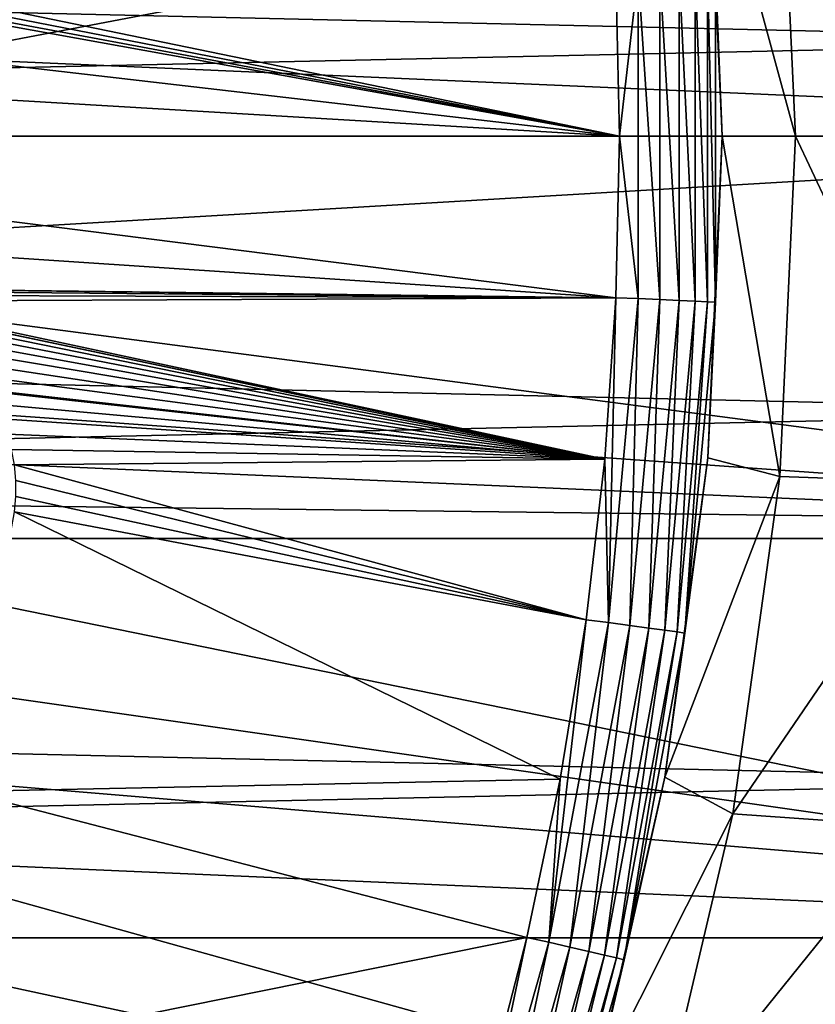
# Model space of a CAD drawing. Header units: metres. Extents: x -22 to 73, y -229 to 22.
# Tile 150 of 256: x 14.2 to 18.07, y -4.23 to 0.57. Entities that reach past the tile are written whole.
import ezdxf

# ---------------------------------------------------------------- set-up
doc = ezdxf.new("R2010")
doc.units = ezdxf.units.M
doc.layers.add('solid_509500_SW0001', color=7, linetype='CONTINUOUS')

msp = doc.modelspace()

# ---------------------------------------------------------------- linework, layer by layer
at = {"layer": 'solid_509500_SW0001'}
for points in [[(20.021786, 2.269483, 0.034086), (-20.101875, 1.391804, 0.034086), (20.14465, 0.464279, 0.034086)], [(-22.5, 0), (-22.414381, 1.961005), (22.5, 0)], [(-22.414381, 1.961005), (22.414381, 1.961005), (22.5, 0)], [(11.684937, 0.592593, 120.188515), (11.699954, 0, 120.188515), (21.631334, 1.892496, 120.013718)], [(11.699954, 0, 120.188515), (21.713963, 0, 120.013718), (21.631334, 1.892496, 120.013718)], [(17.901228, 1.658794, 90), (18.774115, 1.689717, 90), (18.85, 0, 90)], [(17.549976, 1.568595, 110.508728), (17.901228, 1.658794, 90), (17.977919, 0, 90)], [(17.901228, 1.658794, 90), (18.85, 0, 90), (17.977919, 0, 90)], [(17.549976, 1.568595, 110.508728), (17.977919, 0, 90), (17.619938, 0, 110.508728)], [(17.587128, 0.809732, 110.618538), (17.549976, 1.568595, 110.508728), (17.619938, 0, 110.508728)], [(20.14465, 0.464279, 0.034086), (-20.101875, 1.391804, 0.034086), (-20.145683, -0.417051, 0.034086)], [(13.353152, 0.775436, 111), (17.120014, 0, 111), (13.25069, 0.754682, 111)], [(13.353152, 0.775436, 111), (17.10187, 0.787984, 111), (17.120014, 0, 111)], [(17.211285, 0.792428, 110.987862), (17.120014, 0, 111), (17.10187, 0.787984, 111)], [(17.211285, 0.792428, 110.987862), (17.211285, -0.792428, 110.987862), (17.120014, 0, 111)], [(17.315962, 0.797248, 110.951752), (17.315962, -0.797248, 110.951752), (17.211285, 0.792428, 110.987862)], [(17.315962, -0.797248, 110.951752), (17.211285, -0.792428, 110.987862), (17.211285, 0.792428, 110.987862)], [(17.41012, 0.801583, 110.89344), (17.41012, -0.801583, 110.89344), (17.315962, 0.797248, 110.951752)], [(17.41012, -0.801583, 110.89344), (17.315962, -0.797248, 110.951752), (17.315962, 0.797248, 110.951752)], [(17.489134, 0.80522, 110.815804), (17.489134, -0.805221, 110.815804), (17.41012, 0.801583, 110.89344)], [(17.489134, -0.805221, 110.815804), (17.41012, -0.801583, 110.89344), (17.41012, 0.801583, 110.89344)], [(17.549118, 0.807982, 110.722641), (17.549118, -0.807983, 110.722641), (17.489134, 0.80522, 110.815804)], [(17.549118, -0.807983, 110.722641), (17.489134, -0.805221, 110.815804), (17.489134, 0.80522, 110.815804)], [(17.587128, 0.809732, 110.618538), (17.587128, -0.809733, 110.618538), (17.549118, 0.807982, 110.722641)], [(17.587128, -0.809733, 110.618538), (17.549118, -0.807983, 110.722641), (17.549118, 0.807982, 110.722641)], [(17.587128, 0.809732, 110.618538), (17.619938, 0, 110.508728), (17.587128, -0.809733, 110.618538)], [(17.120014, 0, 111), (10.765279, 0.737789, 111), (13.03891, 0.737789, 111)], [(10.837731, 0.371994, 111), (10.765279, 0.737789, 111), (17.120014, 0, 111)], [(13.145566, 0.742041, 111), (17.120014, 0, 111), (13.03891, 0.737789, 111)], [(13.25069, 0.754682, 111), (17.120014, 0, 111), (13.145566, 0.742041, 111)], [(20.14465, 0.464279, 0.034086), (-20.145683, -0.417051, 0.034086), (20.10508, -1.344709, 0.034086)], [(10.837731, 0.371994, 111), (17.120014, 0, 111), (10.862009, 0, 111)], [(22.414381, -1.961005), (-22.5, 0), (22.5, 0)], [(22.414381, -1.961005), (-22.414381, -1.961005), (-22.5, 0)], [(10.862009, 0, 111), (17.10187, -0.787984, 111), (10.837731, -0.371994, 111)], [(10.862009, 0, 111), (17.120014, 0, 111), (17.10187, -0.787984, 111)], [(11.684937, -0.592593, 120.188515), (21.713963, 0, 120.013718), (11.699954, 0, 120.188515)], [(11.684937, -0.592593, 120.188515), (21.631334, -1.892496, 120.013718), (21.713963, 0, 120.013718)], [(17.211285, -0.792428, 110.987862), (17.10187, -0.787984, 111), (17.120014, 0, 111)], [(17.549976, -1.568595, 110.508728), (17.619938, 0, 110.508728), (17.901228, -1.658794, 90)], [(17.587128, -0.809733, 110.618538), (17.619938, 0, 110.508728), (17.549976, -1.568595, 110.508728)], [(17.619938, 0, 110.508728), (17.977919, 0, 90), (17.901228, -1.658794, 90)], [(17.901228, -1.658794, 90), (17.977919, 0, 90), (18.774115, -1.689717, 90)], [(17.977919, 0, 90), (18.85, 0, 90), (18.774115, -1.689717, 90)], [(10.837731, -0.371994, 111), (17.10187, -0.787984, 111), (13.038911, -0.737789, 111)], [(20.10508, -1.344709, 0.034086), (-20.145683, -0.417051, 0.034086), (-20.02705, -2.222552, 0.034086)], [(11.684937, -0.592593, 120.188515), (11.639926, -1.183665, 120.188515), (21.631334, -1.892496, 120.013718)], [(13.145588, -0.742043, 111), (13.038911, -0.737789, 111), (17.10187, -0.787984, 111)], [(13.145588, -0.742043, 111), (17.10187, -0.787984, 111), (13.25073, -0.754688, 111)], [(13.25073, -0.754688, 111), (17.10187, -0.787984, 111), (13.353205, -0.775449, 111)], [(13.353205, -0.775449, 111), (17.10187, -0.787984, 111), (13.451978, -0.803904, 111)], [(13.451978, -0.803904, 111), (17.10187, -0.787984, 111), (17.047476, -1.574299, 111)], [(13.451978, -0.803904, 111), (17.047476, -1.574299, 111), (13.54181, -0.837685, 111)], [(17.065655, -2.37058, 110.987862), (17.047476, -1.574299, 111), (17.10187, -0.787984, 111)], [(17.211285, -0.792428, 110.987862), (17.065655, -2.37058, 110.987862), (17.10187, -0.787984, 111)], [(17.169447, -2.384997, 110.951752), (17.065655, -2.37058, 110.987862), (17.211285, -0.792428, 110.987862)], [(17.315962, -0.797248, 110.951752), (17.169447, -2.384997, 110.951752), (17.211285, -0.792428, 110.987862)], [(17.26281, -2.397966, 110.89344), (17.169447, -2.384997, 110.951752), (17.315962, -0.797248, 110.951752)], [(17.41012, -0.801583, 110.89344), (17.26281, -2.397966, 110.89344), (17.315962, -0.797248, 110.951752)], [(17.341154, -2.408849, 110.815804), (17.26281, -2.397966, 110.89344), (17.41012, -0.801583, 110.89344)], [(17.489134, -0.805221, 110.815804), (17.341154, -2.408849, 110.815804), (17.41012, -0.801583, 110.89344)], [(17.400631, -2.417111, 110.722641), (17.341154, -2.408849, 110.815804), (17.489134, -0.805221, 110.815804)], [(17.549118, -0.807983, 110.722641), (17.400631, -2.417111, 110.722641), (17.489134, -0.805221, 110.815804)], [(17.438318, -2.422346, 110.618538), (17.400631, -2.417111, 110.722641), (17.549118, -0.807983, 110.722641)], [(17.587128, -0.809733, 110.618538), (17.438318, -2.422346, 110.618538), (17.549118, -0.807983, 110.722641)], [(17.587128, -0.809733, 110.618538), (17.549976, -1.568595, 110.508728), (17.438318, -2.422346, 110.618538)], [(13.54615, -0.839523, 111), (13.54181, -0.837685, 111), (17.047476, -1.574299, 111)], [(13.634974, -0.881701, 111), (13.54615, -0.839523, 111), (17.047476, -1.574299, 111)], [(13.634974, -0.881701, 111), (17.047476, -1.574299, 111), (13.717851, -0.929787, 111)], [(13.717851, -0.929787, 111), (17.047476, -1.574299, 111), (13.794326, -0.983112, 111)], [(13.794326, -0.983112, 111), (17.047476, -1.574299, 111), (13.864078, -1.041016, 111)], [(13.864078, -1.041016, 111), (17.047476, -1.574299, 111), (13.926899, -1.102866, 111)], [(13.926899, -1.102866, 111), (17.047476, -1.574299, 111), (13.982678, -1.168072, 111)], [(11.639926, -1.183665, 120.188515), (11.565034, -1.771698, 120.188515), (21.631334, -1.892496, 120.013718)], [(13.982678, -1.168072, 111), (17.047476, -1.574299, 111), (14.031376, -1.236091, 111)], [(14.031376, -1.236091, 111), (17.047476, -1.574299, 111), (14.036001, -1.24326, 111)], [(14.073004, -1.306437, 111), (14.036001, -1.24326, 111), (17.047476, -1.574299, 111)], [(14.107608, -1.37868, 111), (14.073004, -1.306437, 111), (17.047476, -1.574299, 111)], [(20.10508, -1.344709, 0.034086), (-20.02705, -2.222552, 0.034086), (19.903395, -3.142828, 0.034086)], [(14.107608, -1.37868, 111), (17.047476, -1.574299, 111), (14.135249, -1.452437, 111)], [(14.135249, -1.452437, 111), (17.047476, -1.574299, 111), (14.155988, -1.527364, 111)], [(14.155988, -1.527364, 111), (17.047476, -1.574299, 111), (14.169875, -1.603159, 111)], [(14.169875, -1.603159, 111), (17.047476, -1.574299, 111), (16.956949, -2.357274, 111)], [(17.065655, -2.37058, 110.987862), (16.956949, -2.357274, 111), (17.047476, -1.574299, 111)], [(17.340652, -3.124733, 110.508728), (17.549976, -1.568595, 110.508728), (17.901228, -1.658794, 90)], [(17.438318, -2.422346, 110.618538), (17.549976, -1.568595, 110.508728), (17.340652, -3.124733, 110.508728)], [(14.169875, -1.603159, 111), (16.956949, -2.357274, 111), (14.176938, -1.679504, 111)], [(14.176938, -1.679504, 111), (16.956949, -2.357274, 111), (14.1772, -1.755942, 111)], [(17.340652, -3.124733, 110.508728), (17.901228, -1.658794, 90), (17.67181, -3.303435, 90)], [(17.67181, -3.303435, 90), (17.901228, -1.658794, 90), (18.774115, -1.689717, 90)], [(17.67181, -3.303435, 90), (18.774115, -1.689717, 90), (18.547068, -3.365827, 90)], [(11.565034, -1.771698, 120.188515), (11.460456, -2.355184, 120.188515), (21.384079, -3.77059, 120.013718)], [(11.565034, -1.771698, 120.188515), (21.384079, -3.77059, 120.013718), (21.631334, -1.892496, 120.013718)], [(14.1772, -1.755942, 111), (16.956949, -2.357274, 111), (14.170749, -1.831973, 111)], [(13.927104, -3.194045, 111), (14.170749, -1.831973, 111), (16.830481, -3.135247, 111)], [(14.170749, -1.831973, 111), (16.956949, -2.357274, 111), (16.830481, -3.135247, 111)], [(22.158175, -3.907085), (-22.158175, -3.907085), (-22.414381, -1.961005)], [(22.414381, -1.961005), (22.158175, -3.907085), (-22.414381, -1.961005)], [(19.903395, -3.142828, 0.034086), (-20.02705, -2.222552, 0.034086), (-19.746927, -4.010159, 0.034086)], [(11.460456, -2.355184, 120.188515), (11.326458, -2.932623, 120.188515), (21.384079, -3.77059, 120.013718)], [(16.775631, -3.928673, 110.987862), (16.830481, -3.135247, 111), (16.956949, -2.357274, 111)], [(17.065655, -2.37058, 110.987862), (16.775631, -3.928673, 110.987862), (16.956949, -2.357274, 111)], [(16.877659, -3.952567, 110.951752), (16.775631, -3.928673, 110.987862), (17.065655, -2.37058, 110.987862)], [(17.169447, -2.384997, 110.951752), (16.877659, -3.952567, 110.951752), (17.065655, -2.37058, 110.987862)], [(16.969433, -3.97406, 110.89344), (16.877659, -3.952567, 110.951752), (17.169447, -2.384997, 110.951752)], [(17.26281, -2.397966, 110.89344), (16.969433, -3.97406, 110.89344), (17.169447, -2.384997, 110.951752)], [(17.046448, -3.992095, 110.815804), (16.969433, -3.97406, 110.89344), (17.26281, -2.397966, 110.89344)], [(17.341154, -2.408849, 110.815804), (17.046448, -3.992095, 110.815804), (17.26281, -2.397966, 110.89344)], [(17.104914, -4.005788, 110.722641), (17.046448, -3.992095, 110.815804), (17.341154, -2.408849, 110.815804)], [(17.400631, -2.417111, 110.722641), (17.104914, -4.005788, 110.722641), (17.341154, -2.408849, 110.815804)], [(17.14196, -4.014463, 110.618538), (17.104914, -4.005788, 110.722641), (17.400631, -2.417111, 110.722641)], [(17.438318, -2.422346, 110.618538), (17.14196, -4.014463, 110.618538), (17.400631, -2.417111, 110.722641)], [(17.438318, -2.422346, 110.618538), (17.340652, -3.124733, 110.508728), (17.14196, -4.014463, 110.618538)], [(11.326458, -2.932623, 120.188515), (11.163385, -3.502535, 120.188515), (20.974077, -5.619987, 120.013718)], [(11.326458, -2.932623, 120.188515), (20.974077, -5.619987, 120.013718), (21.384079, -3.77059, 120.013718)], [(19.903395, -3.142828, 0.034086), (-19.746927, -4.010159, 0.034086), (19.541224, -4.915596, 0.034086)], [(13.927104, -3.194045, 111), (16.830481, -3.135247, 111), (16.668339, -3.906573, 111)], [(16.775631, -3.928673, 110.987862), (16.668339, -3.906573, 111), (16.830481, -3.135247, 111)], [(16.993626, -4.656058, 110.508728), (17.340652, -3.124733, 110.508728), (17.67181, -3.303435, 90)], [(17.14196, -4.014463, 110.618538), (17.340652, -3.124733, 110.508728), (16.993626, -4.656058, 110.508728)], [(13.927104, -3.194045, 111), (16.668339, -3.906573, 111), (13.550057, -4.534543, 111)], [(16.993626, -4.656058, 110.508728), (17.67181, -3.303435, 90), (17.291622, -4.919893, 90)], [(17.291622, -4.919893, 90), (17.67181, -3.303435, 90), (18.547068, -3.365827, 90)], [(17.291622, -4.919893, 90), (18.547068, -3.365827, 90), (18.170689, -5.014833, 90)], [(11.163385, -3.502535, 120.188515), (10.971657, -4.063456, 120.188515), (20.404449, -7.426612, 120.013718)], [(11.163385, -3.502535, 120.188515), (20.404449, -7.426612, 120.013718), (20.974077, -5.619987, 120.013718)], [(21.73333, -5.823431), (-21.73333, -5.823431), (-22.158175, -3.907085)], [(22.158175, -3.907085), (21.73333, -5.823431), (-22.158175, -3.907085)], [(13.550057, -4.534543, 111), (16.668339, -3.906573, 111), (16.470867, -4.669621, 111)], [(16.343662, -5.453525, 110.987862), (16.470867, -4.669621, 111), (16.668339, -3.906573, 111)], [(16.775631, -3.928673, 110.987862), (16.343662, -5.453525, 110.987862), (16.668339, -3.906573, 111)], [(16.443064, -5.486693, 110.951752), (16.343662, -5.453525, 110.987862), (16.775631, -3.928673, 110.987862)], [(16.877659, -3.952567, 110.951752), (16.443064, -5.486693, 110.951752), (16.775631, -3.928673, 110.987862)], [(16.532476, -5.516528, 110.89344), (16.443064, -5.486693, 110.951752), (16.877659, -3.952567, 110.951752)], [(16.969433, -3.97406, 110.89344), (16.532476, -5.516528, 110.89344), (16.877659, -3.952567, 110.951752)], [(16.607506, -5.541564, 110.815804), (16.532476, -5.516528, 110.89344), (16.969433, -3.97406, 110.89344)], [(17.046448, -3.992095, 110.815804), (16.607506, -5.541564, 110.815804), (16.969433, -3.97406, 110.89344)], [(19.541224, -4.915596, 0.034086), (-19.746927, -4.010159, 0.034086), (-19.307583, -5.765389, 0.034086)], [(16.664467, -5.56057, 110.722641), (16.607506, -5.541564, 110.815804), (17.046448, -3.992095, 110.815804)], [(17.104914, -4.005788, 110.722641), (16.664467, -5.56057, 110.722641), (17.046448, -3.992095, 110.815804)], [(16.70056, -5.572614, 110.618538), (16.664467, -5.56057, 110.722641), (17.104914, -4.005788, 110.722641)], [(17.14196, -4.014463, 110.618538), (16.70056, -5.572614, 110.618538), (17.104914, -4.005788, 110.722641)], [(17.14196, -4.014463, 110.618538), (16.993626, -4.656058, 110.508728), (16.70056, -5.572614, 110.618538)], [(10.971657, -4.063456, 120.188515), (10.751764, -4.613945, 120.188515), (20.404449, -7.426612, 120.013718)]]:
    msp.add_3dface(points, dxfattribs=at)

doc.saveas('drawing.dxf')
